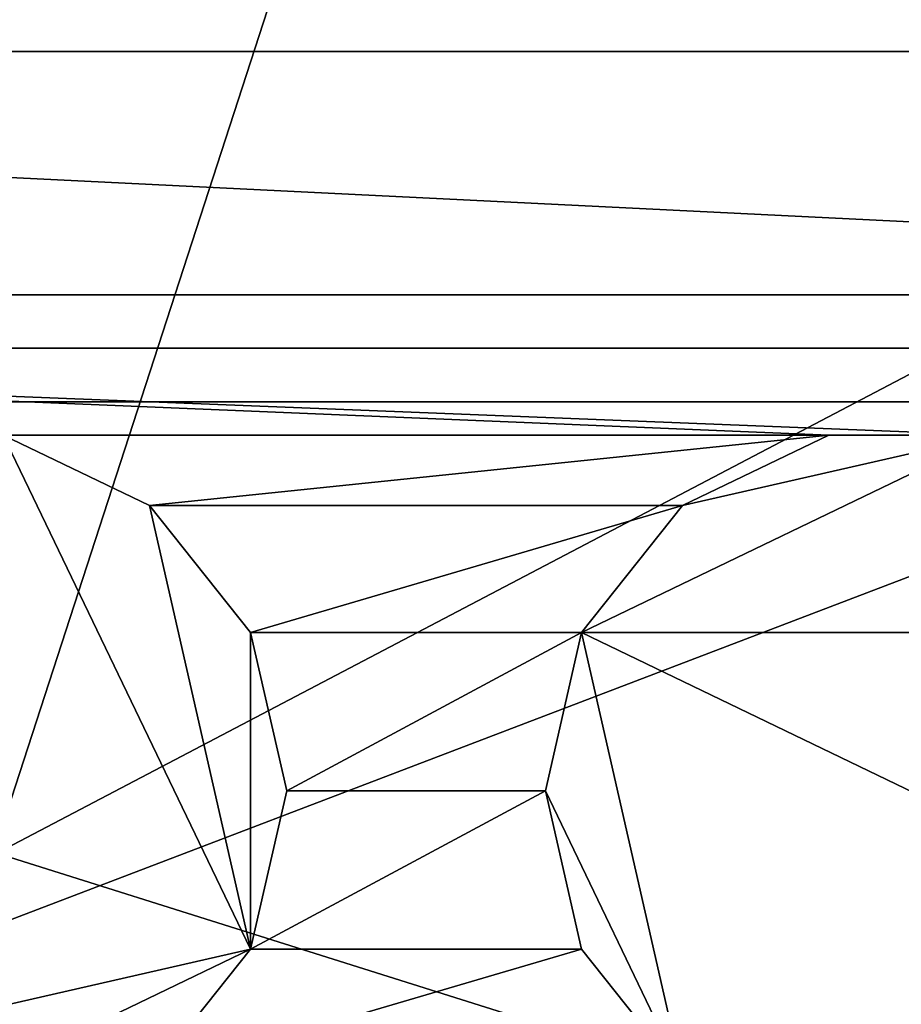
# Model space of a CAD drawing. Extents: x -3 to 104, y -79 to 161.
# Tile 44 of 203: x 64 to 73, y -69 to -59. Entities that reach past the tile are written whole.
import ezdxf

# ---------------------------------------------------------------- set-up
doc = ezdxf.new("R2010")
doc.units = 0
doc.header["$MEASUREMENT"] = 0

msp = doc.modelspace()

# ---------------------------------------------------------------- linework, layer by layer
for points in [[(82.510002, -61.897999, 18.9), (45.495899, 13.5513, 18.9), (34.91, -61.897999, 18.9)], [(98.300003, -43.349998, 18.9), (45.495899, 13.5513, 18.9), (82.510002, -61.897999, 18.9)], [(42.380001, -62.450001, 55), (82.362297, -11.5827, 55), (-1.0713, -11.5827, 55)], [(83.019997, -62.450001, 52.5), (42.380001, -62.450001, 52.5), (59.586399, -11.5615, 52.5)], [(42.380001, -62.450001, 55), (83.019997, -62.450001, 55), (82.362297, -11.5827, 55)], [(82.590202, -11.5615, 52.5), (83.019997, -62.450001, 52.5), (59.586399, -11.5615, 52.5)], [(72.949997, -37.799999, -63.099998), (58.792198, -65.586197, -63.099998), (56.306499, -49.8922, -63.099998)], [(62.663799, -69.457802, -63.099998), (58.792198, -65.586197, -63.099998), (72.949997, -37.799999, -63.099998)], [(72.949997, -72.800003, -63.099998), (62.663799, -69.457802, -63.099998), (72.949997, -37.799999, -63.099998)], [(58.299999, -69.800003, 6.9), (90.300003, -53.013599, 6.9), (57.696999, -39.363701, 6.9)], [(98.300003, -43.349998, 17.299999), (9.7291, -69.979897, 17.299999), (2.3, -43.349998, 17.299999)], [(98.300003, -43.349998, 17.299999), (90.870903, -69.979897, 17.299999), (9.7291, -69.979897, 17.299999)], [(58.299999, -69.800003, 6.9), (90.300003, -57.586399, 6.9), (90.300003, -53.013599, 6.9)], [(58.299999, -69.800003, 6.9), (85.271202, -70.209999, 6.9), (90.300003, -57.586399, 6.9)], [(37.299999, -58.849998, 18.9), (88.099998, -58.849998, 18.9), (88.099998, -74.849998, 18.9)], [(37.299999, -74.849998, 18.9), (37.299999, -58.849998, 18.9), (88.099998, -74.849998, 18.9)], [(37.299999, -58.849998, 50.799999), (88.099998, -58.849998, 50.799999), (88.099998, -58.849998, 18.9)], [(37.299999, -58.849998, 18.9), (37.299999, -58.849998, 50.799999), (88.099998, -58.849998, 18.9)], [(88.099998, -58.849998, 50.799999), (37.299999, -58.849998, 50.799999), (88.099998, -61.349998, 50.799999)], [(37.299999, -58.849998, 50.799999), (37.299999, -61.349998, 50.799999), (88.099998, -61.349998, 50.799999)], [(88.099998, -61.349998, 51.299999), (37.299999, -61.349998, 51.299999), (73.694504, -62.793999, 51.299999)], [(73.694504, -62.793999, 51.299999), (37.299999, -61.349998, 51.299999), (72.025497, -62.793999, 51.299999)], [(72.025497, -62.793999, 51.299999), (37.299999, -61.349998, 51.299999), (63.5345, -62.793999, 51.299999)], [(88.099998, -61.349998, 50.799999), (37.299999, -61.349998, 51.299999), (88.099998, -61.349998, 51.299999)], [(37.299999, -61.349998, 50.799999), (37.299999, -61.349998, 51.299999), (88.099998, -61.349998, 50.799999)], [(82.510002, -61.897999, 19.4), (82.510002, -61.897999, 18.9), (34.91, -61.897999, 18.9)], [(82.510002, -61.897999, 19.4), (34.91, -61.897999, 18.9), (34.91, -61.897999, 19.4)], [(34.91, -61.897999, 19.4), (34.91, -74.398003, 19.4), (82.510002, -74.398003, 19.4)], [(34.91, -61.897999, 19.4), (82.510002, -74.398003, 19.4), (82.510002, -61.897999, 19.4)], [(83.019997, -62.450001, 55), (42.380001, -62.450001, 52.5), (83.019997, -62.450001, 52.5)], [(83.019997, -62.450001, 55), (42.380001, -62.450001, 55), (42.380001, -62.450001, 52.5)], [(60.3619, -69.381897, 41.299999), (66.078598, -68.077103, 41.299999), (63.5345, -62.793999, 41.299999)], [(63.5345, -62.793999, 51.299999), (65.038101, -63.518101, 51.299999), (72.025497, -62.793999, 51.299999)], [(65.038101, -63.518101, 41.299999), (63.5345, -62.793999, 51.299999), (63.5345, -62.793999, 41.299999)], [(65.038101, -63.518101, 51.299999), (63.5345, -62.793999, 51.299999), (65.038101, -63.518101, 41.299999)], [(66.078598, -68.077103, 41.299999), (65.038101, -63.518101, 41.299999), (63.5345, -62.793999, 41.299999)], [(65.038101, -63.518101, 51.299999), (70.521896, -63.518101, 51.299999), (72.025497, -62.793999, 51.299999)], [(69.4814, -64.822899, 41.299999), (76.238602, -64.822899, 41.299999), (73.694504, -62.793999, 41.299999)], [(69.4814, -64.822899, 41.299999), (73.694504, -62.793999, 41.299999), (70.521896, -63.518101, 41.299999)], [(72.025497, -62.793999, 41.299999), (72.025497, -62.793999, 51.299999), (70.521896, -63.518101, 41.299999)], [(72.025497, -62.793999, 51.299999), (70.521896, -63.518101, 51.299999), (70.521896, -63.518101, 41.299999)], [(70.521896, -63.518101, 41.299999), (73.694504, -62.793999, 41.299999), (72.025497, -62.793999, 41.299999)], [(73.694504, -62.793999, 41.299999), (73.694504, -62.793999, 51.299999), (72.025497, -62.793999, 41.299999)], [(73.694504, -62.793999, 51.299999), (72.025497, -62.793999, 51.299999), (72.025497, -62.793999, 41.299999)], [(65.038101, -63.518101, 51.299999), (66.078598, -64.822899, 51.299999), (70.521896, -63.518101, 51.299999)], [(66.078598, -64.822899, 41.299999), (65.038101, -63.518101, 51.299999), (65.038101, -63.518101, 41.299999)], [(66.078598, -64.822899, 51.299999), (65.038101, -63.518101, 51.299999), (66.078598, -64.822899, 41.299999)], [(66.078598, -68.077103, 41.299999), (66.078598, -64.822899, 41.299999), (65.038101, -63.518101, 41.299999)], [(66.078598, -64.822899, 51.299999), (69.4814, -64.822899, 51.299999), (70.521896, -63.518101, 51.299999)], [(70.521896, -63.518101, 41.299999), (70.521896, -63.518101, 51.299999), (69.4814, -64.822899, 41.299999)], [(70.521896, -63.518101, 51.299999), (69.4814, -64.822899, 51.299999), (69.4814, -64.822899, 41.299999)], [(66.078598, -64.822899, 51.299999), (66.449997, -66.449997, 51.299999), (69.4814, -64.822899, 51.299999)], [(66.449997, -66.449997, 51.299999), (66.078598, -64.822899, 51.299999), (66.449997, -66.449997, 41.299999)], [(66.449997, -66.449997, 41.299999), (66.078598, -64.822899, 51.299999), (66.078598, -64.822899, 41.299999)], [(66.078598, -68.077103, 41.299999), (66.449997, -66.449997, 41.299999), (66.078598, -64.822899, 41.299999)], [(66.449997, -66.449997, 51.299999), (69.110001, -66.449997, 51.299999), (69.4814, -64.822899, 51.299999)], [(69.4814, -64.822899, 41.299999), (69.4814, -64.822899, 51.299999), (69.110001, -66.449997, 41.299999)], [(69.4814, -64.822899, 51.299999), (69.110001, -66.449997, 51.299999), (69.110001, -66.449997, 41.299999)], [(70.521896, -69.381897, 41.299999), (69.4814, -64.822899, 41.299999), (69.110001, -66.449997, 41.299999)], [(69.4814, -64.822899, 41.299999), (76.238602, -68.077103, 41.299999), (76.238602, -64.822899, 41.299999)], [(70.521896, -69.381897, 41.299999), (76.238602, -68.077103, 41.299999), (69.4814, -64.822899, 41.299999)], [(66.078598, -68.077103, 51.299999), (69.4814, -68.077103, 51.299999), (69.110001, -66.449997, 51.299999)], [(66.449997, -66.449997, 51.299999), (66.078598, -68.077103, 51.299999), (69.110001, -66.449997, 51.299999)], [(66.078598, -68.077103, 41.299999), (66.449997, -66.449997, 51.299999), (66.449997, -66.449997, 41.299999)], [(66.078598, -68.077103, 51.299999), (66.449997, -66.449997, 51.299999), (66.078598, -68.077103, 41.299999)], [(69.110001, -66.449997, 51.299999), (69.4814, -68.077103, 51.299999), (69.110001, -66.449997, 41.299999)], [(69.110001, -66.449997, 41.299999), (69.4814, -68.077103, 51.299999), (69.4814, -68.077103, 41.299999)], [(70.521896, -69.381897, 41.299999), (69.110001, -66.449997, 41.299999), (69.4814, -68.077103, 41.299999)], [(60.3619, -69.381897, 41.299999), (61.865501, -70.106003, 41.299999), (66.078598, -68.077103, 41.299999)], [(61.865501, -70.106003, 41.299999), (65.038101, -69.381897, 41.299999), (66.078598, -68.077103, 41.299999)], [(65.038101, -69.381897, 51.299999), (70.521896, -69.381897, 51.299999), (69.4814, -68.077103, 51.299999)], [(66.078598, -68.077103, 51.299999), (65.038101, -69.381897, 51.299999), (69.4814, -68.077103, 51.299999)], [(65.038101, -69.381897, 41.299999), (65.038101, -69.381897, 51.299999), (66.078598, -68.077103, 41.299999)], [(65.038101, -69.381897, 51.299999), (66.078598, -68.077103, 51.299999), (66.078598, -68.077103, 41.299999)], [(69.4814, -68.077103, 41.299999), (70.521896, -69.381897, 51.299999), (70.521896, -69.381897, 41.299999)], [(69.4814, -68.077103, 51.299999), (70.521896, -69.381897, 51.299999), (69.4814, -68.077103, 41.299999)], [(70.521896, -69.381897, 41.299999), (75.198097, -69.381897, 41.299999), (76.238602, -68.077103, 41.299999)]]:
    msp.add_3dface(points)

doc.saveas('drawing.dxf')
